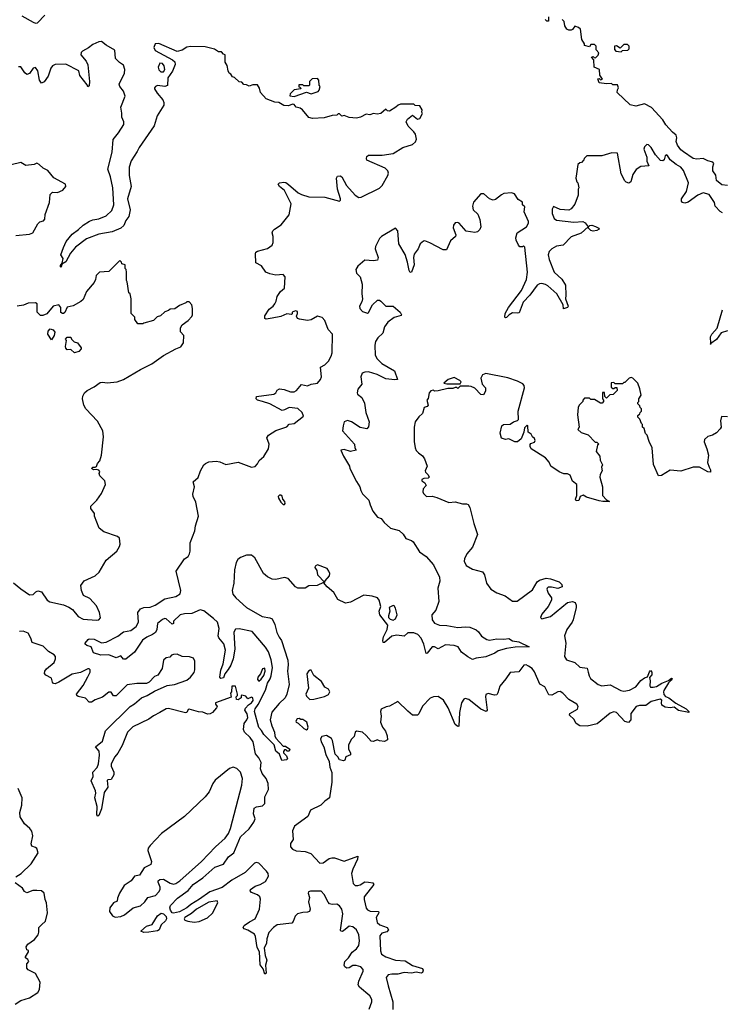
# Model space of a CAD drawing. Extents: x 2470790 to 2659118, y 702284 to 849036.
# Tile 64 of 154: x 2563526 to 2569283, y 773914 to 781983. Entities that reach past the tile are written whole.
import ezdxf

# ---------------------------------------------------------------- set-up
doc = ezdxf.new("R2010")
doc.units = 0

msp = doc.modelspace()

# ---------------------------------------------------------------- linework, layer by layer
at = {"layer": '0CON10XD'}
for points in [[(2563542.9, 782015), (2563635, 781961.4), (2563655, 781954.3), (2563672.7, 781957.3), (2563731.2, 782018.8)], [(2567860, 782005), (2567858.3, 781971.7), (2567845, 781970), (2567830, 781985)], [(2569325, 780623.3), (2569280.3, 780630.3), (2569236, 780665), (2569229.1, 780709.1), (2569205.8, 780745), (2569204.1, 780775.9), (2569212.5, 780805), (2569206.4, 780816.4), (2569165, 780826.7), (2569125, 780846.2), (2569075, 780840.8), (2569045, 780844.3), (2568965, 780899.4), (2568943.1, 780915), (2568915.7, 780955), (2568906, 780985), (2568910, 781015), (2568905, 781036.7), (2568875, 781060), (2568820.5, 781120.5), (2568795, 781162.5), (2568703.8, 781263.8), (2568645, 781292.5), (2568575, 781273.8), (2568527.5, 781285), (2568422.5, 781385), (2568423, 781407), (2568432.5, 781425), (2568425, 781450), (2568385, 781450), (2568375, 781460), (2568335, 781457.5), (2568273.3, 781465), (2568261.7, 781498.3), (2568275, 781500), (2568285, 781490), (2568300, 781495), (2568278.3, 781528.3), (2568277.5, 781575), (2568233.3, 781593.3), (2568230, 781655), (2568210, 781675), (2568225, 781680), (2568231.7, 781671.7), (2568245, 781670), (2568267, 781693), (2568271.7, 781711.7), (2568250, 781735), (2568250, 781765), (2568235, 781780), (2568205, 781780), (2568195, 781760), (2568152.5, 781772.5), (2568152.5, 781785), (2568130.7, 781820.7), (2568120, 781905), (2568105, 781920), (2568075, 781930), (2568056.4, 781903.6), (2568045, 781897.5), (2568025, 781897.5), (2568010, 781905), (2567993, 781933), (2567988.3, 781968.3), (2567970, 781985)], [(2565232.5, 781565), (2565227, 781607), (2565210, 781635), (2565210, 781695), (2565195, 781700), (2565178.3, 781718.3), (2565155, 781720), (2565121.7, 781741.7), (2565045, 781760), (2564925, 781762), (2564895, 781758.1), (2564858.1, 781731.9), (2564815, 781722), (2564665, 781787.5), (2564635, 781783.8), (2564624.5, 781755.5), (2564635, 781729.2), (2564776.7, 781655), (2564796.1, 781636.1), (2564800, 781615), (2564778.3, 781561.7), (2564740.8, 781505), (2564737, 781443), (2564714.5, 781435.5), (2564655, 781443.5), (2564637.5, 781435), (2564631.4, 781425), (2564631.4, 781415), (2564651.9, 781381.9), (2564699.5, 781325), (2564707.5, 781305), (2564707.2, 781282.8), (2564653.3, 781195), (2564627.6, 781112.4), (2564504, 780936), (2564487.3, 780902.7), (2564440, 780825), (2564423.7, 780775), (2564423.5, 780705), (2564440.3, 780615), (2564409.1, 780515), (2564430, 780425), (2564418.7, 780371.3), (2564395, 780338), (2564380, 780295), (2564355, 780273.2), (2564282.9, 780245), (2564175, 780225.9), (2564072.7, 780187.3), (2563982.2, 780117.8), (2563941.6, 780068.4), (2563905, 779998.8), (2563870, 779980), (2563865, 779954.2), (2563857.5, 779965), (2563873, 779987), (2563880.8, 780025), (2563862.5, 780055), (2563883.3, 780115), (2563906.7, 780165), (2563955, 780224.5), (2564007.2, 780262.8), (2564045, 780298.8), (2564097.6, 780332.4), (2564125, 780343.4), (2564175, 780351.2), (2564235, 780375.3), (2564280, 780420), (2564297.3, 780465), (2564288.8, 780605), (2564269.3, 780695), (2564246.5, 780756.5), (2564282.7, 780897.3), (2564290.4, 780999.6), (2564335, 781054.4), (2564379.7, 781125), (2564379.4, 781145), (2564361.5, 781185), (2564363.8, 781216.2), (2564353.1, 781265), (2564389.4, 781355), (2564375, 781398.1), (2564346.9, 781435), (2564342, 781455), (2564383.8, 781545), (2564385.9, 781575), (2564375, 781608.9), (2564343.1, 781633.1), (2564311.2, 781665), (2564304.3, 781734.3), (2564234, 781774), (2564195, 781804.2), (2564175, 781802.5), (2564125, 781778.6), (2564089, 781751), (2564040.6, 781725), (2564030, 781715), (2564026.9, 781695), (2564071.6, 781641.6), (2564083.2, 781613.2), (2564096.9, 781475), (2564095, 781440), (2564085, 781432.5), (2564079.2, 781449.2), (2564018.9, 781525), (2564009.2, 781565), (2563905, 781618.4), (2563815, 781615.2), (2563795.5, 781605), (2563782.1, 781585), (2563759.4, 781520.6), (2563725, 781474.5), (2563705, 781461.4), (2563688.5, 781488.5), (2563673.8, 781565), (2563655, 781590.7), (2563637.3, 781585), (2563607, 781543), (2563585, 781532.5), (2563566.4, 781546.4), (2563535, 781595.5), (2563515, 781595.4)], [(2568455, 781720), (2568465, 781730), (2568507.5, 781732.5), (2568520, 781745), (2568520, 781765), (2568505, 781780), (2568475, 781780), (2568445, 781750), (2568415, 781767.5), (2568400, 781765), (2568398.3, 781738.3), (2568410, 781725), (2568455, 781720)], [(2564705, 781554.2), (2564715.9, 781574.1), (2564710, 781605), (2564695, 781623.8), (2564675, 781627.5), (2564661.5, 781595), (2564665, 781571.2), (2564683.3, 781555), (2564705, 781554.2)], [(2566541.4, 779505), (2566514.7, 779465), (2566500.4, 779415), (2566460.4, 779375), (2566442.3, 779345), (2566436.8, 779315), (2566437.3, 779235), (2566454.7, 779205), (2566492.2, 779165), (2566596.5, 779105), (2566622.5, 779035), (2566599.1, 779030.9), (2566525, 779039.8), (2566455, 779074.4), (2566385, 779096.3), (2566353.3, 779095), (2566333, 779087), (2566320.7, 779055), (2566327.8, 778995), (2566295.7, 778955), (2566290, 778925), (2566294.5, 778914.5), (2566328, 778888), (2566350.2, 778840.2), (2566360.9, 778765), (2566388, 778688), (2566384.2, 778645.8), (2566370.7, 778629.3), (2566315, 778640.8), (2566245, 778687.3), (2566212.4, 778697.6), (2566185, 778686.2), (2566175, 778653.3), (2566170.3, 778615), (2566268, 778505), (2566272.5, 778475), (2566282.5, 778455), (2566235, 778445.4), (2566185, 778460), (2566157.5, 778455), (2566178, 778405), (2566227.5, 778325), (2566232, 778305), (2566285, 778197.5), (2566313.3, 778155), (2566320, 778125), (2566335, 778097.5), (2566385.7, 778045.7), (2566396.1, 778006.1), (2566420, 777955), (2566456.7, 777906.7), (2566487.5, 777895), (2566512.3, 777862.3), (2566565, 777816.2), (2566635, 777797.8), (2566667, 777767), (2566690.3, 777730.3), (2566735, 777715.7), (2566748.6, 777705), (2566802, 777622), (2566855, 777584.2), (2566915.4, 777515.4), (2566964.3, 777415), (2566966.9, 777383.1), (2566950.8, 777325), (2566961.2, 777215), (2566935.6, 777144.4), (2566902.9, 777105), (2566904.5, 777065), (2566925, 777036.7), (2566965, 777020.5), (2567025, 777018.7), (2567115, 777002.2), (2567175, 777007.8), (2567215, 777004.6), (2567265, 776983.1), (2567285, 776966.7), (2567310.3, 776930.3), (2567352.6, 776902.6), (2567375, 776899.6), (2567435, 776909.1), (2567493, 776907), (2567533, 776913), (2567565, 776893.3), (2567615.7, 776885.7), (2567700, 776845), (2567585, 776841.8), (2567515, 776830), (2567445, 776810), (2567417.7, 776792.3), (2567345, 776761.5), (2567265, 776750), (2567235, 776738.6), (2567198.8, 776761.2), (2567145, 776799.2), (2567117.5, 776845), (2567085, 776854.7), (2567015, 776859.3), (2566955, 776828), (2566925, 776842.9), (2566905.7, 776844.3), (2566865, 776792.5), (2566855, 776790), (2566838.1, 776865), (2566814.4, 776915), (2566789.2, 776945), (2566755, 776958.5), (2566705, 776957.5), (2566675, 776930), (2566615, 776938.6), (2566575, 776930), (2566515, 776880), (2566505, 776880), (2566501.2, 776895), (2566508, 776925), (2566538, 776985), (2566542.5, 777022.5), (2566477.5, 777105), (2566470, 777135), (2566483.8, 777175), (2566471.2, 777225), (2566456.7, 777245), (2566415, 777260), (2566345, 777266), (2566235, 777210), (2566195, 777201.2), (2566132.3, 777232.3), (2566099.2, 777289.2), (2566043.8, 777335), (2566015, 777370), (2565962.7, 777347.3), (2565895, 777343.3), (2565865, 777324), (2565805, 777324), (2565785, 777336.2), (2565725, 777404.2), (2565695, 777411.9), (2565624.5, 777394.5), (2565595, 777398.1), (2565555, 777417.1), (2565524.5, 777445), (2565452.9, 777572.9), (2565425, 777593.7), (2565385, 777594.3), (2565335.5, 777574.5), (2565312, 777558), (2565299.7, 777535), (2565285.9, 777475), (2565281.6, 777365), (2565265.4, 777305), (2565272.9, 777275), (2565295.5, 777245.5), (2565385, 777165.6), (2565512.1, 777092.1), (2565575, 777081.9), (2565595, 777072.9), (2565616, 777026), (2565632.3, 776962.3), (2565652.7, 776922.7), (2565670, 776895), (2565721.4, 776735), (2565725.2, 776695.2), (2565720.9, 776645), (2565733.4, 776535), (2565715, 776456.2), (2565699.6, 776425), (2565650.7, 776379.3), (2565592.6, 776307.4), (2565578.8, 776245), (2565591.2, 776195), (2565614.4, 776145), (2565615.8, 776115), (2565625, 776096.2), (2565685, 776030), (2565705, 776030), (2565740, 776005), (2565735, 775990), (2565715, 775990), (2565708.3, 775998.3), (2565695, 776000), (2565686.7, 775985), (2565686.7, 775975), (2565710.7, 775950.7), (2565720, 775925), (2565711.7, 775918.3), (2565673.3, 775913.3), (2565653.6, 775963.6), (2565625, 775987.5), (2565610.4, 776040.4), (2565525, 776124.5), (2565507.4, 776157.4), (2565485, 776183.1), (2565450.3, 776315), (2565455, 776334.4), (2565480.9, 776370.9), (2565540.5, 776489.5), (2565556.9, 776545), (2565579.2, 776580.8), (2565586.2, 776605), (2565597.5, 776675), (2565586.7, 776736.7), (2565563.1, 776803.1), (2565540, 776840), (2565430.4, 776970.4), (2565325, 776991), (2565292.9, 776987.1), (2565280.9, 776965), (2565289.3, 776825), (2565275, 776744), (2565255, 776693.3), (2565235, 776657.1), (2565206.3, 776623.7), (2565195, 776590), (2565175, 776583.3), (2565166.1, 776596.1), (2565173.1, 776653.1), (2565191.8, 776705), (2565212.1, 776815), (2565199.4, 776869.4), (2565157.1, 776917.1), (2565152.7, 776935), (2565160, 776995), (2565146.5, 777045), (2565115, 777077.1), (2565035, 777137.5), (2565005, 777148.1), (2564935, 777117.1), (2564875, 777114.8), (2564839.5, 777105), (2564786.2, 777055), (2564786, 777035), (2564775, 777030), (2564725, 777073.8), (2564715, 777076), (2564695, 777066.7), (2564654.6, 777035), (2564649.2, 776985), (2564638, 776962), (2564615, 776943.6), (2564566.7, 776923.3), (2564533, 776897), (2564465, 776800), (2564395, 776743.8), (2564375, 776743.3), (2564355, 776768.8), (2564315, 776754), (2564255, 776777.1), (2564190, 776775), (2564130, 776795), (2564112.5, 776845), (2564075, 776853.3), (2564063.3, 776865), (2564063.3, 776875), (2564086.1, 776903.9), (2564095, 776910), (2564135, 776906.2), (2564195, 776877.1), (2564235, 776881.9), (2564328.9, 776931.1), (2564375, 776965.4), (2564435, 776978.2), (2564480.3, 777009.7), (2564498.8, 777045), (2564494.3, 777125), (2564516.1, 777153.9), (2564543.9, 777166.1), (2564595, 777170), (2564634.5, 777184.5), (2564715, 777238.2), (2564805, 777255.3), (2564840.8, 777279.2), (2564844.7, 777305), (2564808.9, 777465), (2564875, 777563.8), (2564905.7, 777584.3), (2564917.5, 777605), (2564923, 777627), (2564921.5, 777695), (2564959.4, 777795), (2564965.8, 777835), (2564992, 777915), (2564968.3, 778028.3), (2564946.2, 778075), (2564943.8, 778095), (2564956.7, 778155), (2564947.5, 778195), (2564988.3, 778231.7), (2565006, 778285), (2565035, 778333.8), (2565048.8, 778345), (2565075, 778359.2), (2565135, 778365.6), (2565165, 778360), (2565215, 778338.6), (2565315, 778358), (2565425, 778316.2), (2565455, 778322), (2565475, 778343.3), (2565488.7, 778371.3), (2565525, 778404), (2565564.2, 778465), (2565568.6, 778505), (2565550, 778555), (2565563, 778577), (2565625, 778616.7), (2565715, 778646.2), (2565735, 778667.8), (2565775, 778672.5), (2565850.6, 778735), (2565840.5, 778765), (2565805, 778796.5), (2565735, 778804.6), (2565695, 778784.6), (2565675, 778781.2), (2565575, 778833.8), (2565514.4, 778854.4), (2565473.8, 778865), (2565464, 778875), (2565465, 778895.7), (2565606.9, 778913.1), (2565623.1, 778925), (2565635, 778945.6), (2565655, 778957.5), (2565692.8, 778952.8), (2565745, 778934.5), (2565775, 778934.5), (2565794.2, 778945), (2565835, 778994), (2565885, 778982.2), (2565915, 778995.7), (2565965, 779004.2), (2565990.8, 779035), (2565999.2, 779055), (2565990.8, 779135), (2566025, 779155.5), (2566055, 779183.8), (2566078.8, 779225), (2566085.9, 779254.1), (2566088.9, 779405), (2566053.5, 779443.5), (2566025, 779518.5), (2566005, 779541.8), (2565965, 779554.5), (2565915, 779524.4), (2565885, 779517.1), (2565818.8, 779528.8), (2565802.5, 779535), (2565793, 779553), (2565803.3, 779575), (2565802.5, 779592.5), (2565785, 779598), (2565757.5, 779585), (2565757.5, 779572.5), (2565751.7, 779568.3), (2565715, 779572), (2565665, 779549.4), (2565595, 779535.6), (2565545, 779527.5), (2565534.4, 779535), (2565533.5, 779555), (2565570.3, 779609.7), (2565602.2, 779635), (2565615.6, 779655), (2565627.1, 779675), (2565636.7, 779715), (2565663.3, 779755), (2565695, 779782.5), (2565700, 779875), (2565685, 779894.2), (2565625, 779890), (2565575, 779898.9), (2565541.4, 779915), (2565507.1, 779965), (2565459.5, 779989.5), (2565457.9, 780065), (2565461.7, 780078.3), (2565473.2, 780086.8), (2565555, 780107.5), (2565594.3, 780135), (2565603.4, 780156.6), (2565602.3, 780205), (2565594.7, 780235), (2565598.7, 780251.3), (2565612.7, 780267.3), (2565667.8, 780302.2), (2565733.8, 780385), (2565750, 780475), (2565695, 780584.2), (2565655.7, 780615), (2565644.2, 780635), (2565655, 780647.1), (2565690.9, 780650.9), (2565707.4, 780647.4), (2565728.3, 780631.7), (2565807.8, 780565), (2565835, 780550.4), (2565895, 780532.5), (2566025, 780527.3), (2566145, 780496), (2566154, 780505), (2566154.4, 780515), (2566129.5, 780595), (2566122, 780685), (2566130, 780700), (2566152, 780702), (2566166.2, 780695), (2566204, 780624), (2566275, 780544.5), (2566305, 780526.9), (2566325, 780529.3), (2566475, 780601.1), (2566495.6, 780625), (2566542.5, 780705), (2566548, 780725), (2566542, 780745), (2566521.2, 780765), (2566371.4, 780831.4), (2566366.2, 780845), (2566369.5, 780860.5), (2566385, 780872), (2566495, 780872.2), (2566586.4, 780886.4), (2566665, 780934.2), (2566745, 780959.2), (2566768.3, 780981.7), (2566775.7, 781005), (2566769.2, 781045), (2566756.2, 781065), (2566709.5, 781109.5), (2566693.3, 781145), (2566703.6, 781166.4), (2566745, 781200), (2566785, 781167.5), (2566805, 781172.5), (2566827.5, 781215), (2566820, 781225), (2566822.5, 781245), (2566805, 781277.5), (2566765, 781280), (2566755, 781290), (2566645, 781290), (2566626.4, 781283.6), (2566607.5, 781265), (2566555, 781233.8), (2566540, 781235), (2566525, 781250), (2566485, 781213.8), (2566455, 781208.8), (2566425, 781213.3), (2566395, 781203.8), (2566365, 781207.5), (2566317.1, 781182.9), (2566285, 781175.8), (2566225, 781180), (2566185, 781197.5), (2566165, 781192.5), (2566145, 781210), (2566135, 781210), (2566125, 781200), (2566085, 781197.5), (2566021.7, 781178.3), (2565925, 781172.5), (2565895, 781182.5), (2565843, 781243), (2565825, 781257.5), (2565790, 781265), (2565775, 781288.8), (2565765, 781291.2), (2565725, 781276.7), (2565690.7, 781280.7), (2565650, 781305), (2565615, 781307.5), (2565543.9, 781333.9), (2565500, 781385), (2565491.7, 781421.7), (2565475, 781450), (2565435, 781450), (2565405, 781437.5), (2565385, 781450), (2565363, 781453), (2565345, 781470), (2565323, 781473), (2565285, 781510), (2565270, 781515), (2565256.7, 781536.7), (2565243.3, 781543.3), (2565232.5, 781565)], [(2565775, 781353.8), (2565875, 781390), (2565915, 781374.6), (2565970, 781395), (2565978.8, 781405), (2565987.5, 781435), (2565980, 781445), (2565977.5, 781487.5), (2565965, 781500), (2565921.7, 781498.3), (2565900, 781475), (2565900, 781445), (2565895, 781440), (2565855, 781440), (2565845, 781450), (2565811.7, 781448.3), (2565811.7, 781431.7), (2565825, 781430), (2565830, 781415), (2565775, 781407.5), (2565741.2, 781375), (2565740, 781360), (2565775, 781353.8)], [(2569285, 780400), (2569265, 780411.1), (2569225.5, 780455), (2569220, 780485), (2569175, 780551.5), (2569125, 780563.1), (2569083.3, 780545), (2569002.9, 780487.1), (2568975, 780478), (2568955.6, 780485.6), (2568948, 780495), (2568949.4, 780515), (2568988.9, 780575), (2569005.3, 780644.7), (2568965, 780748), (2568944.2, 780775), (2568905.7, 780795.7), (2568854.6, 780834.6), (2568835, 780871.2), (2568827.5, 780875), (2568815, 780866.2), (2568805.6, 780834.4), (2568796.7, 780825), (2568777.7, 780827.7), (2568736.4, 780876.4), (2568699.2, 780935), (2568677.1, 780957.1), (2568665, 780961.2), (2568645, 780940), (2568641.2, 780921.2), (2568663.3, 780855), (2568663.6, 780823.6), (2568680, 780785), (2568615, 780780), (2568576.1, 780753.9), (2568550, 780715), (2568532.5, 780655), (2568517, 780643), (2568495, 780650), (2568483.6, 780663.6), (2568455, 780720), (2568425, 780890), (2568378.3, 780891.7), (2568295, 780867.5), (2568173, 780867), (2568150, 780845), (2568147, 780833), (2568128.3, 780811.7), (2568115, 780810), (2568100, 780795), (2568088.3, 780718.3), (2568082.5, 780685), (2568090, 780655), (2568100, 780645), (2568107.5, 780605), (2568102.5, 780595), (2568102.5, 780545), (2568075, 780470), (2568045, 780432.5), (2568025, 780422.5), (2567955, 780427.5), (2567898.3, 780451.7), (2567889.3, 780430.7), (2567890, 780395), (2567905, 780353.8), (2567925, 780338.8), (2568065.6, 780324.4), (2568139.4, 780329.4), (2568158.3, 780318.3), (2568182.5, 780285), (2568126.6, 780233.4), (2568045, 780202.5), (2567980, 780135), (2567925, 780127.5), (2567885, 780106.2), (2567865, 780083.8), (2567856.9, 780055), (2567865, 780018.8), (2567904.6, 779915), (2567966.7, 779856.7), (2567997, 779807), (2568001.3, 779725), (2567997.1, 779695), (2568019.2, 779635), (2568013.8, 779625), (2567982.9, 779612.9), (2567978.5, 779645), (2567926.7, 779736.7), (2567852, 779802), (2567833.7, 779813.7), (2567805, 779819.7), (2567785, 779818.2), (2567765, 779808.4), (2567705, 779726.2), (2567651.7, 779668.3), (2567619.1, 779580.9), (2567605, 779576.5), (2567565, 779580.8), (2567535.3, 779564.7), (2567515, 779541.9), (2567505, 779540), (2567501.1, 779545), (2567502.7, 779575), (2567530.4, 779625), (2567637.4, 779762.6), (2567677.5, 779855), (2567687.5, 779915), (2567665, 780120), (2567655, 780130), (2567645, 780122.5), (2567625, 780122.5), (2567612.5, 780135), (2567592.5, 780175), (2567590, 780195), (2567602.5, 780235), (2567677.5, 780285), (2567695.7, 780315), (2567695, 780330), (2567658.8, 780408.8), (2567665, 780449.5), (2567644.3, 780465), (2567645, 780486.7), (2567610.4, 780510.4), (2567578.8, 780555), (2567554.3, 780564.3), (2567492.8, 780557.2), (2567472.4, 780547.6), (2567425, 780508), (2567405, 780504), (2567375, 780514.2), (2567328, 780555), (2567304.2, 780555), (2567245, 780488), (2567234.6, 780455), (2567242.7, 780425), (2567279.1, 780389.1), (2567296.2, 780345), (2567303.3, 780285), (2567296.1, 780263.9), (2567277.5, 780245), (2567255, 780238.8), (2567185, 780250), (2567126.1, 780316.1), (2567115, 780320.5), (2567093, 780317), (2567080.5, 780299.5), (2567076.4, 780276.4), (2567099.3, 780219.3), (2567097.5, 780205), (2567055, 780170), (2567023, 780097), (2566995, 780097.3), (2566885.4, 780155.4), (2566845, 780170), (2566835, 780167.5), (2566806.2, 780145), (2566790.6, 780105), (2566758.1, 780061.9), (2566753.4, 780035), (2566759.2, 779975), (2566735, 779914), (2566725, 779912), (2566716.5, 779926.5), (2566703.4, 779995), (2566685, 780057.8), (2566631.5, 780145), (2566625, 780253.3), (2566605, 780273.1), (2566490, 780205), (2566475, 780189.2), (2566442.2, 780125), (2566437.8, 780105), (2566463.3, 780035), (2566456.7, 780013.3), (2566425, 780007.1), (2566355, 780012.9), (2566297.3, 779962.7), (2566280, 779935), (2566286.7, 779905), (2566316, 779875), (2566330.8, 779815), (2566328.6, 779735), (2566335.6, 779695), (2566330, 779670), (2566308.8, 779635), (2566313.3, 779615), (2566335, 779591.2), (2566375, 779578), (2566385, 779582), (2566415.7, 779645), (2566456.4, 779683.6), (2566475, 779683.3), (2566485, 779676.7), (2566525, 779634.2), (2566585, 779634.3), (2566643.6, 779585), (2566654.4, 779565), (2566652.2, 779557.8), (2566595, 779541.6), (2566541.4, 779505)], [(2563495, 780213.3), (2563606.1, 780223.9), (2563632.5, 780235), (2563675, 780310), (2563690, 780325), (2563720, 780335), (2563731.7, 780348.3), (2563733, 780387), (2563770, 780485), (2563775, 780550), (2563795, 780570), (2563835, 780567.5), (2563880, 780585), (2563902.5, 780615), (2563900, 780635), (2563805, 780687.5), (2563755, 780746.7), (2563717.5, 780765), (2563686.4, 780796.4), (2563667, 780807), (2563643, 780797), (2563575, 780787.5), (2563535, 780812.5), (2563455, 780792.5)], [(2568225, 780250.6), (2568206.7, 780255), (2568186.7, 780275), (2568186.7, 780285), (2568197.5, 780295), (2568215, 780299.2), (2568245, 780288.6), (2568271.2, 780275), (2568273.8, 780265), (2568255, 780254.4), (2568225, 780250.6)], [(2563475, 777368), (2563535, 777317.8), (2563605, 777270.6), (2563635, 777272.9), (2563658.8, 777295), (2563675, 777301.4), (2563705, 777295.6), (2563751.1, 777225), (2563771.8, 777211.8), (2563885, 777187.1), (2563928.3, 777168.3), (2563959.1, 777149.1), (2564005, 777091.4), (2564045, 777070.9), (2564155, 777061.1), (2564175, 777065.8), (2564187.6, 777082.4), (2564180.6, 777125), (2564155, 777180), (2564100.2, 777240.2), (2564048.8, 777265), (2564031.2, 777305), (2564026.7, 777345), (2564055, 777383.3), (2564143.6, 777426.4), (2564177.5, 777455), (2564233.3, 777555), (2564321.2, 777628.8), (2564343.8, 777665), (2564348.8, 777685), (2564342.5, 777735), (2564328.3, 777748.3), (2564215, 777786.7), (2564177.5, 777815), (2564137.5, 777915), (2564137.5, 777935), (2564108.3, 777978.3), (2564107.5, 777995), (2564157.5, 778045), (2564195, 778100), (2564227.5, 778175), (2564222.5, 778205), (2564195, 778232.5), (2564182.5, 778245), (2564177.5, 778265), (2564181.7, 778281.7), (2564175, 778290), (2564155, 778297.5), (2564130, 778295), (2564114, 778305), (2564125, 778317.1), (2564145, 778316.2), (2564155, 778322.5), (2564163.9, 778346.1), (2564181.7, 778368.3), (2564196.4, 778413.6), (2564212.5, 778565), (2564207.5, 778615), (2564163, 778693), (2564067.5, 778795), (2564052.5, 778825), (2564040, 778875), (2564043, 778897), (2564057.5, 778925), (2564077.5, 778945), (2564136.1, 778973.9), (2564185, 779010), (2564205, 779013.3), (2564243.6, 779006.4), (2564325, 779016.2), (2564377.5, 779035), (2564515, 779116), (2564608.3, 779161.7), (2564705, 779231.2), (2564803.9, 779286.1), (2564845, 779302.5), (2564867.5, 779335), (2564870, 779395), (2564842.5, 779425), (2564843, 779457), (2564857, 779483), (2564905, 779517.5), (2564935, 779550), (2564942.5, 779565), (2564942.5, 779615), (2564937, 779647), (2564915, 779670), (2564895, 779670), (2564888.3, 779661.7), (2564835, 779640), (2564797, 779613), (2564758.3, 779611.7), (2564745, 779600), (2564715, 779590), (2564680, 779555), (2564651.7, 779548.3), (2564621.7, 779518.3), (2564543, 779497), (2564535, 779490), (2564495, 779490), (2564470, 779525), (2564470, 779545), (2564440, 779575), (2564440, 779695), (2564430, 779735), (2564420, 779745), (2564407.5, 779835), (2564400, 779845), (2564400, 779915), (2564397, 779937), (2564390, 779945), (2564390, 779975), (2564361.7, 779981.7), (2564360, 779995), (2564345, 780010), (2564255, 779920), (2564180, 779915), (2564153, 779887), (2564147.5, 779855), (2564135, 779830), (2564073.9, 779756.1), (2564045, 779690), (2564027, 779673), (2563965, 779637.5), (2563915, 779627.5), (2563895.8, 779584.2), (2563885, 779576.2), (2563875, 779573.8), (2563863, 779583), (2563863.3, 779625), (2563845, 779646.7), (2563800, 779635), (2563748.3, 779571.7), (2563715, 779557.5), (2563695, 779557.5), (2563670, 779585), (2563667.5, 779655), (2563655, 779662.5), (2563595, 779658.8), (2563555.8, 779644.2), (2563505, 779635.6)], [(2569325, 779434.2), (2569274.2, 779415.8), (2569235, 779361.4), (2569190, 779330), (2569185, 779320), (2569182.5, 779325), (2569190, 779330), (2569186.9, 779385), (2569195.7, 779405), (2569239.5, 779455), (2569283.6, 779606.4)], [(2563785, 779360), (2563757.5, 779405), (2563758.3, 779431.7), (2563775, 779450), (2563800.7, 779440.7), (2563813, 779423), (2563807.5, 779395), (2563785, 779360)], [(2563975, 779252.5), (2563945, 779280), (2563915, 779277.5), (2563905, 779290), (2563900, 779305), (2563910, 779355), (2563900, 779365), (2563915, 779380), (2563945, 779380), (2563950, 779365), (2563971.7, 779341.7), (2564000, 779335), (2564030, 779295), (2564030, 779285), (2564010, 779265), (2563975, 779252.5)], [(2569325, 778727.5), (2569275, 778730), (2569267.5, 778695), (2569272.5, 778645), (2569265, 778630), (2569235, 778597.5), (2569201.7, 778578.3), (2569163, 778567), (2569138.3, 778541.7), (2569133.6, 778523.6), (2569156.7, 778465), (2569168.8, 778415), (2569162, 778355), (2569174.3, 778315), (2569187.1, 778295), (2569185.7, 778274.3), (2569165, 778278.1), (2569095, 778316), (2569045, 778316.7), (2568943, 778283), (2568855, 778292.5), (2568785, 778247.5), (2568760, 778245), (2568718.3, 778338.3), (2568707.5, 778475), (2568682.5, 778525), (2568667, 778577), (2568653, 778593), (2568641.7, 778631.7), (2568630, 778645), (2568630, 778665), (2568620, 778675), (2568608.3, 778708.3), (2568590, 778725), (2568591.7, 778738.3), (2568608.3, 778751.7), (2568610, 778765), (2568620, 778775), (2568620, 778795), (2568610, 778805), (2568608.3, 778818.3), (2568590, 778835), (2568590, 778845), (2568600, 778855), (2568600, 778875), (2568617.5, 778905), (2568607, 778957), (2568590, 779005), (2568550, 779045), (2568535, 779050), (2568520, 779045), (2568485, 779010), (2568475, 779010), (2568465, 779000), (2568405, 779000), (2568395, 779010), (2568371.7, 779008.3), (2568371.7, 778971.7), (2568385, 778960), (2568395, 778960), (2568405, 778970), (2568418.3, 778968.3), (2568420, 778945), (2568388.3, 778911.7), (2568361.7, 778908.3), (2568335, 778880), (2568320, 778895), (2568318.3, 778928.3), (2568301.7, 778928.3), (2568300, 778875), (2568310, 778865), (2568310, 778855), (2568298.3, 778841.7), (2568285, 778840), (2568235, 778870), (2568205, 778870), (2568195, 778880), (2568155, 778880), (2568140, 778865), (2568140, 778855), (2568110, 778825), (2568102.5, 778805), (2568097.5, 778745), (2568110, 778645), (2568100, 778625), (2568125, 778600), (2568185, 778580), (2568241.7, 778521.7), (2568255, 778520), (2568270, 778505), (2568260, 778495), (2568250, 778445), (2568280, 778405), (2568283, 778373), (2568300, 778335), (2568292.5, 778315), (2568297.5, 778285), (2568283, 778257), (2568280, 778235), (2568300, 778155), (2568302.5, 778085), (2568335, 778047.5), (2568357.5, 778035), (2568305, 778034), (2568275, 778040), (2568170, 778070), (2568143.9, 778086.1), (2568117.5, 778075), (2568106.1, 778043.9), (2568085, 778040), (2568078.8, 778055), (2568090, 778085), (2568090, 778175), (2568055, 778200), (2568035, 778250), (2568015, 778262.5), (2567985, 778262.5), (2567946.4, 778276.4), (2567878.8, 778325), (2567865, 778357.5), (2567835, 778392.5), (2567717.5, 778465), (2567707.5, 778485), (2567708.3, 778501.7), (2567715, 778510), (2567745, 778520), (2567750, 778535), (2567745, 778550), (2567727.5, 778565), (2567716.4, 778586.4), (2567693, 778603), (2567690, 778655), (2567685, 778660), (2567661.2, 778638.8), (2567657, 778603), (2567635, 778547.5), (2567605, 778522.5), (2567583, 778523), (2567535, 778547.5), (2567505, 778542.5), (2567473.6, 778553.6), (2567463.8, 778595), (2567476.7, 778655), (2567490, 778665), (2567545, 778668.1), (2567572.3, 778687.7), (2567605, 778697.5), (2567613.6, 778706.4), (2567610.8, 778775), (2567661.1, 778965), (2567658.8, 778985), (2567648.5, 778998.5), (2567605, 779021.5), (2567526.7, 779046.7), (2567345, 779083.3), (2567318.1, 779071.9), (2567304.4, 779045), (2567316.4, 778996.4), (2567342.5, 778965), (2567341.7, 778938.3), (2567325, 778907.5), (2567305, 778912.5), (2567255, 778962.5), (2567225, 778977.5), (2567205, 778980), (2567135, 778980), (2567115, 778960), (2567108.3, 778968.3), (2567095, 778970), (2567075, 778960), (2567035, 778960), (2566955, 778942.5), (2566925, 778940), (2566915, 778947.5), (2566895, 778942.5), (2566880, 778925), (2566871.7, 778878.3), (2566862.5, 778865), (2566872.5, 778825), (2566865, 778812.5), (2566840, 778805), (2566827.5, 778755), (2566795, 778727.5), (2566765, 778687.5), (2566758, 778645), (2566759.2, 778525), (2566766.7, 778475), (2566775, 778452.5), (2566792.3, 778432.3), (2566825, 778410), (2566843.3, 778385), (2566863.3, 778325), (2566847.5, 778285), (2566850, 778275), (2566873, 778253), (2566880, 778235), (2566873.6, 778226.4), (2566837, 778223), (2566820, 778215), (2566820, 778205), (2566846.4, 778186.4), (2566857.5, 778165), (2566831.7, 778138.3), (2566830, 778115), (2566835, 778100), (2566860, 778075), (2566905, 778077.5), (2566945, 778067.5), (2567043, 778027), (2567095, 778032.5), (2567155, 778016.2), (2567186.4, 778016.4), (2567199.5, 778009.5), (2567214.3, 777984.3), (2567246.7, 777855), (2567277.5, 777765), (2567235, 777660), (2567190.6, 777605), (2567169.4, 777565), (2567168.1, 777545), (2567185, 777510.8), (2567235, 777479.4), (2567318.2, 777458.2), (2567335, 777433.3), (2567350, 777365), (2567387, 777317), (2567435, 777285.7), (2567502.4, 777262.4), (2567565, 777217.5), (2567602.3, 777217.7), (2567728, 777312), (2567765, 777376.2), (2567785, 777390), (2567840, 777405), (2567875, 777402), (2567945, 777376), (2567967.5, 777355), (2567970, 777335), (2567935, 777322.5), (2567883.6, 777333.6), (2567855, 777333.3), (2567846.7, 777325), (2567844.2, 777315), (2567855, 777282.5), (2567882.5, 777245), (2567882.5, 777225), (2567856.2, 777175), (2567805, 777112.5), (2567793.8, 777085), (2567803, 777073), (2567875, 777093.3), (2568015, 777208.1), (2568055, 777215.7), (2568076.9, 777206.9), (2568085.9, 777185.9), (2568086.2, 777165), (2568060, 777065), (2568052.1, 777045), (2568009.2, 776985), (2567988.5, 776935), (2568001.1, 776875), (2567988.9, 776765), (2568006.2, 776736.2), (2568074.2, 776715), (2568115, 776675.7), (2568175, 776667.5), (2568183.6, 776635), (2568190.9, 776605), (2568203.5, 776585), (2568265, 776534.4), (2568295, 776524.4), (2568365, 776531.4), (2568452, 776485), (2568475, 776479.6), (2568521.7, 776488.3), (2568573.5, 776515), (2568615, 776568.9), (2568645, 776590.9), (2568671.2, 776598.8), (2568685, 776638.8), (2568695, 776649.2), (2568706.5, 776635), (2568705, 776613.3), (2568687, 776593), (2568691.5, 776565), (2568688.1, 776525), (2568695, 776514.4), (2568715, 776511.8), (2568745, 776518.5), (2568787.5, 776545), (2568842.9, 776567.1), (2568867.3, 776587.3), (2568872.5, 776585), (2568865, 776570), (2568840.9, 776549.1), (2568804.6, 776485), (2568800.4, 776475), (2568805, 776454), (2568817.8, 776437.8), (2568845.6, 776425), (2568901.1, 776381.1), (2568988, 776335), (2569009.2, 776315), (2569007.5, 776305), (2568925, 776322.8), (2568888.1, 776348.1), (2568855, 776342.9), (2568815, 776349.3), (2568788.7, 776365), (2568784.6, 776385.4)], [(2567025, 778997.5), (2567135, 779000), (2567142.5, 779015), (2567133.3, 779025), (2567085, 779050.6), (2567037.5, 779035), (2567000, 779005), (2567025, 778997.5)], [(2565695, 778010), (2565700.7, 778019.3), (2565698.8, 778035), (2565682.5, 778055), (2565675, 778077.5), (2565665, 778086.7), (2565653.9, 778086.1), (2565644.1, 778075.9), (2565645, 778062.5), (2565665, 778030), (2565685, 778011.2), (2565695, 778010)], [(2566025, 777370), (2566030, 777385), (2566063.3, 777425), (2566066.4, 777443.6), (2566060, 777465), (2566045, 777486.7), (2565965, 777516.2), (2565947.5, 777505), (2565943.3, 777495), (2565959.5, 777469.5), (2565966.7, 777435), (2566025, 777370)], [(2566585, 777062.5), (2566605.8, 777074.2), (2566618.8, 777105), (2566605, 777160), (2566595, 777180), (2566585, 777182.5), (2566552.5, 777165), (2566557.5, 777135), (2566547.5, 777097.5), (2566547.5, 777085), (2566560, 777070), (2566585, 777062.5)], [(2563615.6, 776915), (2563595, 776955.6), (2563555, 776971.1), (2563525, 776969.4)], [(2566389.4, 773875), (2566411.2, 773935), (2566412, 773955), (2566395.3, 773985), (2566309.2, 774055), (2566299.2, 774075), (2566303.3, 774105), (2566339.4, 774185), (2566339.2, 774199.1), (2566320.4, 774220.4), (2566283.1, 774233.1), (2566255, 774232.8), (2566225, 774213.6), (2566205, 774211.1), (2566191.1, 774221.1), (2566185.4, 774235), (2566190, 774265), (2566220, 774295), (2566248.8, 774341.2), (2566285, 774367.9), (2566304.2, 774395), (2566309.4, 774435), (2566303.3, 774485), (2566285, 774524.1), (2566255, 774549), (2566225, 774554.1), (2566193.6, 774526.4), (2566171.5, 774511.5), (2566156.2, 774515), (2566153.1, 774523.1), (2566173, 774655), (2566165.2, 774695), (2566145, 774722.5), (2566124.7, 774735.3), (2566085, 774733.3), (2566065, 774738.6), (2566052.4, 774752.4), (2566021.8, 774815), (2565995, 774840.4), (2565908.1, 774841.9), (2565891.2, 774835), (2565890, 774825), (2565899.7, 774789.7), (2565891.9, 774755), (2565904.4, 774695), (2565899.2, 774675), (2565885, 774668.1), (2565845, 774666.9), (2565803.2, 774656.8), (2565782.4, 774637.6), (2565766.8, 774593.2), (2565755, 774578.8), (2565635, 774565.5), (2565605, 774543.9), (2565567.8, 774502.2), (2565549.6, 774450.4), (2565548, 774415), (2565528.8, 774375), (2565537.3, 774315), (2565552, 774275), (2565541.1, 774235), (2565545, 774170), (2565535, 774162.5), (2565520, 774205), (2565495, 774236.7), (2565490.9, 774345), (2565470.3, 774379.7), (2565458.9, 774468.9), (2565449.8, 774489.8), (2565395, 774522.5), (2565365, 774532), (2565358, 774545), (2565365, 774558.8), (2565409.1, 774590.9), (2565455.9, 774614.1), (2565490.6, 774695), (2565498.2, 774775), (2565492.7, 774795), (2565475, 774811.8), (2565425, 774831.1), (2565414.7, 774844.7), (2565416.7, 774855), (2565455, 774883.6), (2565495, 774897.2), (2565538.6, 774921.4), (2565563.3, 774965), (2565561.3, 774985), (2565548.7, 775005), (2565485, 775069.8), (2565465, 775075.4), (2565450.2, 775069.8), (2565374.2, 774995), (2565265, 774932.6), (2565185, 774871.4), (2565082.6, 774837.4), (2565000, 774775), (2564926.6, 774733.5), (2564896.1, 774703.9), (2564835, 774671.4), (2564785, 774661.8), (2564774.5, 774665), (2564760.3, 774685), (2564756.4, 774705), (2564762.6, 774725), (2564818.1, 774785), (2564905, 774846.5), (2564947.2, 774895), (2565025, 774951.9), (2565125, 775038), (2565195, 775061.5), (2565236.5, 775123.5), (2565279.1, 775155), (2565335, 775286.4), (2565405, 775352.5), (2565445, 775406.7), (2565453.9, 775435), (2565440.8, 775475), (2565447.1, 775522.9), (2565465, 775532.5), (2565515, 775540), (2565535, 775558.8), (2565533.9, 775615), (2565564.3, 775675), (2565561.8, 775725), (2565545, 775764.2), (2565512.1, 775805), (2565500, 775845), (2565503.8, 775895), (2565486, 775935), (2565458, 775968), (2565440, 776065), (2565415, 776101.4), (2565368, 776145), (2565360.6, 776165), (2565364.5, 776215), (2565387.8, 776245), (2565394.4, 776265), (2565389.2, 776295), (2565371.2, 776325), (2565375, 776340), (2565400.4, 776369.6), (2565425.3, 776385), (2565437.5, 776405), (2565436.7, 776426.7), (2565425, 776430), (2565395, 776417.5), (2565378.3, 776438.3), (2565345, 776447.5), (2565340, 776445), (2565340, 776425), (2565315, 776410), (2565301.7, 776411.7), (2565300, 776435), (2565310, 776445), (2565310, 776455), (2565295, 776520), (2565265, 776520), (2565260, 776475), (2565253.8, 776465), (2565258.3, 776431.7), (2565131.2, 776385), (2565128.8, 776375), (2565143.3, 776355), (2565138.8, 776345), (2565106.7, 776305), (2565085, 776295.8), (2565063.2, 776293.2), (2565025, 776308.6), (2564990, 776310), (2564915, 776334.2), (2564905, 776330), (2564896.2, 776305), (2564885, 776303.3), (2564745, 776339.6), (2564724.6, 776335.3), (2564674.3, 776305.7), (2564621.1, 776278.9), (2564585, 776251.2), (2564451.4, 776188.6), (2564409.6, 776145), (2564364.2, 776035), (2564328.9, 775971.1), (2564305, 775943.1), (2564275.9, 775885), (2564274.7, 775864.7), (2564295.9, 775815.9), (2564296.5, 775795), (2564275, 775756.9), (2564247.5, 775755), (2564242.2, 775747.8), (2564246.6, 775695), (2564218.7, 775651.3), (2564195, 775516.7), (2564175, 775461.2), (2564165, 775456.7), (2564156.4, 775466.4), (2564159.4, 775535), (2564141.4, 775605), (2564150, 775645), (2564147.5, 775665), (2564110, 775745), (2564128.9, 775781.1), (2564124.4, 775815.6), (2564159.2, 775855), (2564170, 775885), (2564180, 775955), (2564177.9, 775987.9), (2564147.5, 776025), (2564205, 776070), (2564229.2, 776155), (2564430, 776355), (2564465, 776375.7), (2564525, 776425.7), (2564571.2, 776445), (2564629.3, 776480.7), (2564732.9, 776527.1), (2564795, 776535.5), (2564895, 776571.1), (2564924.3, 776595), (2564955, 776633.8), (2564961.4, 776655), (2564962, 776725), (2564949.5, 776749.5), (2564917, 776763), (2564855.8, 776765.8), (2564815, 776783.3), (2564785, 776780), (2564770, 776775), (2564755, 776760), (2564725, 776753.3), (2564703.3, 776735), (2564692.5, 776665), (2564658.8, 776611.2), (2564629.5, 776600.5), (2564585.7, 776554.3), (2564565.8, 776544.2), (2564485, 776542), (2564405, 776531.2), (2564315, 776441.2), (2564295, 776441.2), (2564275, 776472.5), (2564257, 776473), (2564205, 776432), (2564145, 776408.8), (2564115, 776390), (2564095, 776390), (2564065, 776423.8), (2564005, 776438), (2563993.8, 776445), (2563992, 776455), (2564045, 776527.5), (2564085, 776597.5), (2564102.9, 776635), (2564103.8, 776655), (2564095, 776663.8), (2564085, 776664), (2564025, 776633.3), (2563955, 776619.2), (2563845, 776553.8), (2563815, 776541.1), (2563802.4, 776542.4), (2563793.3, 776553.3), (2563785, 776585.8), (2563740.2, 776610.2), (2563727.5, 776625), (2563731.9, 776645), (2563746.6, 776663.4), (2563806.9, 776715), (2563820, 776745), (2563819.4, 776765), (2563808.1, 776778.1), (2563761.1, 776805), (2563719.2, 776849.2), (2563628.5, 776878.5), (2563615.6, 776915)], [(2565485, 776563.3), (2565505, 776579.2), (2565525, 776608.8), (2565536.7, 776645), (2565535, 776668.8), (2565515, 776663.3), (2565497.7, 776622.3), (2565476.7, 776595), (2565473.3, 776575), (2565485, 776563.3)], [(2568784.6, 776385.4), (2568787.5, 776407.5), (2568774.2, 776414.2), (2568701.2, 776395), (2568655, 776363.1), (2568605, 776363.6), (2568577.5, 776355), (2568533.2, 776296.8), (2568532.2, 776245), (2568515, 776222.5), (2568485, 776232.9), (2568415.2, 776305.2), (2568395, 776310.8), (2568365, 776300.5), (2568257.2, 776212.8), (2568175, 776193), (2568116.7, 776196.7), (2568086.3, 776216.3), (2568065, 776252.2), (2568030.8, 776285), (2568033.8, 776296.2), (2568096.8, 776333.2), (2568101.1, 776355), (2568091.5, 776375), (2568025, 776410.8), (2567975.3, 776465), (2567955, 776477.9), (2567935.6, 776474.4), (2567885, 776448.9), (2567860.8, 776450.8), (2567828.5, 776515), (2567788.8, 776538.8), (2567745, 776640), (2567725, 776665.7), (2567695, 776685.8), (2567675, 776695.7), (2567655.9, 776694.1), (2567615, 776640), (2567545, 776632.5), (2567509.8, 776580.2), (2567458.9, 776521.1), (2567444.3, 776465.7), (2567435, 776451.2), (2567415, 776448), (2567365, 776462), (2567346.2, 776453.8), (2567342, 776435), (2567356, 776325), (2567347, 776313), (2567305, 776334.2), (2567205, 776412.2), (2567175, 776420), (2567165, 776415.8), (2567144.5, 776385), (2567128.2, 776305), (2567125, 776192.5), (2567115, 776190), (2567095, 776206.7), (2567037.3, 776345), (2566997.7, 776407.7), (2566955, 776435.4), (2566915.6, 776434.4), (2566888, 776422), (2566825, 776356.2), (2566795.7, 776294.3), (2566785, 776283.8), (2566745, 776283.8), (2566705.7, 776315.7), (2566625, 776396.7), (2566555, 776356.2), (2566528.3, 776351.7), (2566487, 776333), (2566481.2, 776315), (2566486.7, 776275), (2566483.3, 776225), (2566498, 776185), (2566522.1, 776152.1), (2566538, 776115), (2566538.6, 776081.4), (2566515, 776067.1), (2566475, 776072.9), (2566455, 776082), (2566425, 776068.8), (2566405, 776070), (2566365, 776118), (2566335, 776143.8), (2566285, 776153.3), (2566273.3, 776145), (2566265, 776110), (2566243.9, 776086.1), (2566220.7, 776039.3), (2566220, 776005), (2566236.2, 775975), (2566235, 775960), (2566197, 775943), (2566190, 775915), (2566179.3, 775910.7), (2566147, 775917), (2566133, 775943), (2566110, 775965), (2566090, 776075), (2566081.2, 776091.2), (2566038.3, 776118.3), (2566000.7, 776109.3), (2565991.2, 776088.8), (2565996, 776065), (2566017.5, 776025), (2566035, 775962.5), (2566060.8, 775905), (2566067.3, 775857.3), (2566083, 775813), (2566084.4, 775735), (2566064.2, 775605), (2566025, 775578.9), (2565992.9, 775547.1), (2565909.2, 775505), (2565887.9, 775452.1), (2565777.3, 775375), (2565761.1, 775335), (2565765.5, 775265), (2565745, 775232.9), (2565743.3, 775205), (2565761.8, 775185), (2565791.9, 775171.9), (2565865, 775166.3), (2565911.2, 775151.2), (2565985, 775070.4), (2566013.1, 775075), (2566061.5, 775108.5), (2566084.1, 775115.9), (2566105, 775114.7), (2566185, 775087.8), (2566295, 775128.8), (2566294.2, 775104.2), (2566255, 775022), (2566245.7, 774985.7), (2566258.2, 774905), (2566275, 774888.5), (2566295, 774888.8), (2566316.4, 774893.6), (2566355, 774917.8), (2566385, 774915.6), (2566418.6, 774908.6), (2566426.7, 774895), (2566348.7, 774795), (2566347, 774773), (2566363.3, 774703.3), (2566375, 774688), (2566397.2, 774677.2), (2566466, 774675), (2566468.9, 774665), (2566447.1, 774625), (2566455.2, 774585.2), (2566476.8, 774566.8), (2566537.5, 774545), (2566548.9, 774525), (2566535, 774508.2), (2566492.2, 774497.8), (2566476.7, 774475), (2566483.1, 774353.1), (2566490.9, 774325), (2566525, 774302.1), (2566605, 774276.4), (2566685, 774270.4), (2566745, 774232.8), (2566825, 774207.8), (2566831.9, 774195), (2566825.7, 774175), (2566815, 774170.7), (2566775, 774177.9), (2566735, 774169.8), (2566675, 774174.8), (2566625, 774160.8), (2566575, 774162.6), (2566545.2, 774154.8), (2566529.7, 774135), (2566546.2, 774066.2), (2566582.8, 773935), (2566581.8, 773871.8)], [(2565903, 776413), (2565935, 776413.8), (2566024.2, 776435.8), (2566055, 776453.8), (2566066.7, 776475), (2566055, 776497.5), (2566025, 776512.5), (2565998.3, 776558.3), (2565935, 776610), (2565915, 776652.5), (2565905, 776652.5), (2565892.5, 776645), (2565878.3, 776621.7), (2565892.5, 776505), (2565871.2, 776455), (2565875, 776440), (2565903, 776413)], [(2565875, 776163.3), (2565885, 776170), (2565890, 776185), (2565877.5, 776225), (2565845, 776247.5), (2565828.3, 776248.3), (2565815, 776257.5), (2565800, 776255), (2565787.5, 776235), (2565790, 776225), (2565808.3, 776218.3), (2565855, 776173.3), (2565875, 776163.3)], [(2564308.3, 774628.3), (2564355, 774633.8), (2564385, 774646.7), (2564456.4, 774703.6), (2564515, 774722), (2564551.2, 774755), (2564575, 774790), (2564638, 774805), (2564666, 774835), (2564675.8, 774855), (2564676, 774875), (2564660, 774915), (2564660, 774925), (2564673, 774937), (2564705, 774940), (2564757.4, 774907.4), (2564785, 774899.2), (2564805, 774903.5), (2564836.5, 774925), (2565016.6, 775083.4), (2565128.9, 775205), (2565208.4, 775275), (2565235.6, 775314.4), (2565252.9, 775355), (2565345, 775709.2), (2565352.6, 775765), (2565335, 775816.9), (2565305, 775845.4), (2565275, 775858.5), (2565245, 775845.4), (2565128.5, 775751.5), (2565107.5, 775725), (2565078.1, 775655), (2565046.1, 775613.9), (2564875, 775452.2), (2564687.3, 775315), (2564594.2, 775215.8), (2564578.9, 775195), (2564575.7, 775175), (2564605.7, 775084.3), (2564600.7, 775059.3), (2564545, 775032.5), (2564506.4, 774973.6), (2564466.4, 774963.6), (2564440, 774925), (2564382.4, 774887.6), (2564343.3, 774825), (2564327.5, 774785), (2564325, 774760), (2564294.1, 774745.9), (2564264.2, 774705.8), (2564261.2, 774675), (2564285, 774638.8), (2564308.3, 774628.3)], [(2563495, 774959.2), (2563538, 774985), (2563619.2, 775065), (2563676.2, 775155), (2563665, 775190), (2563655, 775200), (2563625, 775210), (2563618.3, 775228.3), (2563632.5, 775295), (2563623.9, 775333.9), (2563610, 775355), (2563564.2, 775394.2), (2563529.5, 775449.5), (2563526.7, 775485), (2563543.3, 775545), (2563546.2, 775605), (2563513, 775683)], [(2563487.5, 773915), (2563535, 773946.2), (2563605, 773966.2), (2563675, 774012), (2563687.5, 774035), (2563692.5, 774095), (2563655, 774167.5), (2563595, 774197.5), (2563585, 774210), (2563583.3, 774245), (2563600, 774265), (2563591.7, 774281.7), (2563573.3, 774295), (2563573.6, 774303.6), (2563597.5, 774345), (2563597.5, 774355), (2563585, 774360), (2563577.5, 774385), (2563592.3, 774407.7), (2563647.5, 774445), (2563676.1, 774483.9), (2563683.3, 774505), (2563683.3, 774545), (2563705, 774566.2), (2563736.2, 774595), (2563753.8, 774665), (2563745.9, 774745.9), (2563733.6, 774773.6), (2563726.2, 774825), (2563705, 774843.8), (2563665, 774848), (2563634.4, 774845.6), (2563585, 774826.7), (2563565, 774840), (2563547.5, 774865), (2563488.5, 774908.5)], [(2564955, 774587.5), (2564995, 774592.1), (2565065.8, 774624.2), (2565105, 774661.4), (2565148.8, 774745), (2565145, 774762.5), (2565075, 774751.5), (2564975.6, 774695), (2564932.5, 774657.5), (2564878.8, 774625), (2564872.7, 774615), (2564878.9, 774605), (2564903.8, 774595), (2564955, 774587.5)], [(2564543.8, 774503.8), (2564517.5, 774515), (2564565, 774555.3), (2564612.1, 774567.9), (2564655, 774639.3), (2564685, 774661.1), (2564705, 774656.2), (2564725, 774632.9), (2564728.9, 774615), (2564720.8, 774599.2), (2564686.2, 774565), (2564668.9, 774525), (2564655, 774515.5), (2564585, 774504.5), (2564543.8, 774503.8)]]:
    msp.add_lwpolyline(points, dxfattribs=at)

doc.saveas('drawing.dxf')
